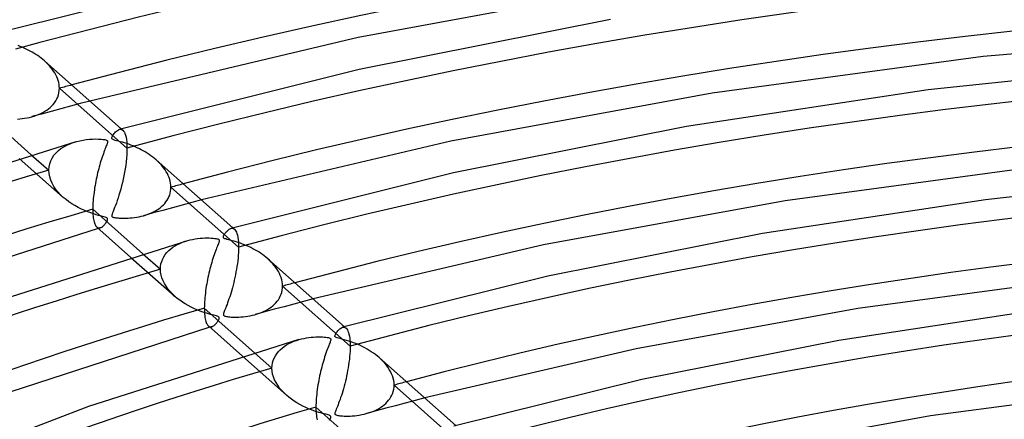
# Model space of a CAD drawing. Header units: millimetres. Extents: x -852 to 852, y -906 to 935.
# Tile 42 of 74: x -184 to -74, y 757 to 801. Entities that reach past the tile are written whole.
import ezdxf

# ---------------------------------------------------------------- set-up
doc = ezdxf.new("R2010")
doc.units = ezdxf.units.MM
doc.layers.add('HIDDEN', color=7, linetype='Continuous')
doc.layers.add('THICK', color=7, linetype='Continuous')

msp = doc.modelspace()

# ---------------------------------------------------------------- linework, layer by layer
at = {"layer": 'HIDDEN'}
for p, q in [((-181.12, 796.56), (-181.31, 796.73)), ((-180.94, 796.38), (-181.12, 796.56)), ((-180.76, 796.19), (-180.94, 796.38)), ((-180.6, 796), (-180.76, 796.19)), ((-180.45, 795.8), (-180.6, 796)), ((-180.31, 795.6), (-180.45, 795.8)), ((-180.18, 795.4), (-180.31, 795.6)), ((-180.06, 795.19), (-180.18, 795.4)), ((-179.96, 794.97), (-180.06, 795.19)), ((-179.87, 794.76), (-179.96, 794.97)), ((-179.79, 794.54), (-179.87, 794.76)), ((-179.73, 794.32), (-179.79, 794.54)), ((-179.69, 794.11), (-179.73, 794.32)), ((-179.71, 793.17), (-179.67, 793.42)), ((-179.67, 793.89), (-179.69, 794.11)), ((-179.66, 793.67), (-179.67, 793.89)), ((-179.67, 793.42), (-179.66, 793.67)), ((-172.13, 786.99), (-179.66, 793.67)), ((-180.19, 792.07), (-180.06, 792.27)), ((-180.06, 792.27), (-179.94, 792.48)), ((-179.94, 792.48), (-179.84, 792.7)), ((-179.84, 792.7), (-179.76, 792.93)), ((-179.76, 792.93), (-179.71, 793.17)), ((-176.26, 792.25), (-177.34, 791.97)), ((-180.57, 791.09), (-181.65, 790.8)), ((-181.5, 790.98), (-181.28, 791.11)), ((-181.28, 791.11), (-181.07, 791.24)), ((-181.07, 791.24), (-180.88, 791.38)), ((-180.88, 791.38), (-180.69, 791.54)), ((-180.69, 791.54), (-180.51, 791.71)), ((-179.5, 791.39), (-180.57, 791.09)), ((-180.51, 791.71), (-180.35, 791.88)), ((-180.35, 791.88), (-180.19, 792.07)), ((-178.42, 791.68), (-179.5, 791.39)), ((-177.34, 791.97), (-178.42, 791.68)), ((-184.32, 790.24), (-184.07, 790.26)), ((-184.07, 790.26), (-183.81, 790.29)), ((-183.81, 790.29), (-183.53, 790.33)), ((-183.53, 790.33), (-183.26, 790.38)), ((-183.26, 790.38), (-183, 790.43)), ((-183, 790.43), (-182.74, 790.5)), ((-182.74, 790.5), (-182.47, 790.58)), ((-181.65, 790.8), (-182.72, 790.51)), ((-182.47, 790.58), (-182.22, 790.67)), ((-182.22, 790.67), (-181.97, 790.76)), ((-181.97, 790.76), (-181.73, 790.87)), ((-181.73, 790.87), (-181.5, 790.98)), ((-172.98, 789.08), (-172.91, 789.1)), ((-172.91, 789.1), (-172.84, 789.1)), ((-172.84, 789.1), (-172.77, 789.09)), ((-172.77, 789.09), (-172.71, 789.07)), ((-172.76, 789.14), (-172.58, 788.99)), ((-172.71, 789.07), (-172.65, 789.03)), ((-172.65, 789.03), (-172.59, 788.99)), ((-172.59, 788.99), (-172.5, 788.9)), ((-172.5, 788.9), (-172.42, 788.78)), ((-172.42, 788.78), (-172.35, 788.62)), ((-172.35, 788.62), (-172.29, 788.43)), ((-172.29, 788.43), (-172.23, 788.21)), ((-172.23, 788.21), (-172.19, 787.96)), ((-172.19, 787.96), (-172.15, 787.67)), ((-180.03, 786.47), (-179.77, 786.72)), ((-179.77, 786.72), (-179.48, 786.95)), ((-179.48, 786.95), (-179.16, 787.15)), ((-179.16, 787.15), (-178.83, 787.34)), ((-178.83, 787.34), (-178.47, 787.49)), ((-178.47, 787.49), (-178.11, 787.63)), ((-178.11, 787.63), (-177.73, 787.74)), ((-172.15, 787.67), (-172.13, 787.34)), ((-172.13, 787.34), (-172.13, 786.99)), ((-172.13, 786.99), (-172.13, 786.64)), ((-184.13, 785.86), (-179.22, 781.51)), ((-182.79, 786.26), (-180.84, 784.53)), ((-180.74, 785.25), (-180.63, 785.58)), ((-180.63, 785.58), (-180.47, 785.9)), ((-180.47, 785.9), (-180.27, 786.2)), ((-180.27, 786.2), (-180.03, 786.47)), ((-172.18, 785.89), (-172.22, 785.49)), ((-172.15, 786.27), (-172.18, 785.89)), ((-172.13, 786.64), (-172.15, 786.27)), ((-168.69, 785.52), (-168.87, 785.69)), ((-180.84, 784.53), (-180.81, 784.9)), ((-180.81, 784.17), (-180.84, 784.53)), ((-180.81, 784.9), (-180.74, 785.25)), ((-172.33, 784.7), (-172.4, 784.31)), ((-172.27, 785.1), (-172.33, 784.7)), ((-172.22, 785.49), (-172.27, 785.1)), ((-168.51, 785.34), (-168.69, 785.52)), ((-168.33, 785.16), (-168.51, 785.34)), ((-168.17, 784.97), (-168.33, 785.16)), ((-168.02, 784.78), (-168.17, 784.97)), ((-167.88, 784.58), (-168.02, 784.78)), ((-167.75, 784.37), (-167.88, 784.58)), ((-180.74, 783.8), (-180.81, 784.17)), ((-180.63, 783.43), (-180.74, 783.8)), ((-180.47, 783.08), (-180.63, 783.43)), ((-172.55, 783.53), (-172.64, 783.16)), ((-172.47, 783.92), (-172.55, 783.53)), ((-172.4, 784.31), (-172.47, 783.92)), ((-167.63, 784.16), (-167.75, 784.37)), ((-167.53, 783.95), (-167.63, 784.16)), ((-167.44, 783.73), (-167.53, 783.95)), ((-167.36, 783.52), (-167.44, 783.73)), ((-167.3, 783.3), (-167.36, 783.52)), ((-180.28, 782.73), (-180.47, 783.08)), ((-180.05, 782.4), (-180.28, 782.73)), ((-179.8, 782.09), (-180.05, 782.4)), ((-172.82, 782.44), (-172.92, 782.09)), ((-172.73, 782.79), (-172.82, 782.44)), ((-172.64, 783.16), (-172.73, 782.79)), ((-167.26, 783.08), (-167.3, 783.3)), ((-167.24, 782.86), (-167.26, 783.08)), ((-167.26, 782.19), (-167.24, 782.42)), ((-167.23, 782.64), (-167.24, 782.86)), ((-167.24, 782.42), (-167.23, 782.64)), ((-159.69, 775.96), (-167.23, 782.64)), ((-179.52, 781.79), (-179.8, 782.09)), ((-179.22, 781.5), (-179.52, 781.79)), ((-178.92, 781.26), (-179.22, 781.5)), ((-178.61, 781.02), (-178.92, 781.26)), ((-173.11, 781.45), (-173.21, 781.16)), ((-173.02, 781.76), (-173.11, 781.45)), ((-172.92, 782.09), (-173.02, 781.76)), ((-167.79, 781.01), (-167.66, 781.19)), ((-167.66, 781.19), (-167.55, 781.37)), ((-167.55, 781.37), (-167.45, 781.57)), ((-167.45, 781.57), (-167.37, 781.77)), ((-167.37, 781.77), (-167.31, 781.98)), ((-167.31, 781.98), (-167.26, 782.19)), ((-163.83, 781.22), (-164.91, 780.93)), ((-178.28, 780.8), (-178.61, 781.02)), ((-177.94, 780.59), (-178.28, 780.8)), ((-177.57, 780.39), (-177.94, 780.59)), ((-177.2, 780.2), (-177.57, 780.39)), ((-176.83, 780.03), (-177.2, 780.2)), ((-173.59, 780.15), (-173.67, 779.95)), ((-173.5, 780.37), (-173.59, 780.15)), ((-173.41, 780.62), (-173.5, 780.37)), ((-173.31, 780.88), (-173.41, 780.62)), ((-173.21, 781.16), (-173.31, 780.88)), ((-168.96, 780.01), (-168.77, 780.13)), ((-168.77, 780.13), (-168.58, 780.25)), ((-168.58, 780.25), (-168.4, 780.38)), ((-168.4, 780.38), (-168.23, 780.53)), ((-168.23, 780.53), (-168.07, 780.68)), ((-167.07, 780.35), (-168.14, 780.06)), ((-168.07, 780.68), (-167.92, 780.84)), ((-167.92, 780.84), (-167.79, 781.01)), ((-165.99, 780.64), (-167.07, 780.35)), ((-164.91, 780.93), (-165.99, 780.64)), ((-176.48, 779.89), (-176.83, 780.03)), ((-176.14, 779.77), (-176.48, 779.89)), ((-175.83, 779.66), (-176.14, 779.77)), ((-175.55, 779.58), (-175.83, 779.66)), ((-175.3, 779.5), (-175.55, 779.58)), ((-175.07, 779.44), (-175.3, 779.5)), ((-174.87, 779.39), (-175.07, 779.44)), ((-174.7, 779.35), (-174.87, 779.39)), ((-174.55, 779.31), (-174.7, 779.35)), ((-174.45, 779.27), (-174.55, 779.31)), ((-174.38, 779.24), (-174.45, 779.27)), ((-174.32, 779.2), (-174.38, 779.24)), ((-174.33, 778.91), (-174.3, 778.99)), ((-174.29, 779.16), (-174.32, 779.2)), ((-174.3, 778.99), (-174.28, 779.06)), ((-174.28, 779.12), (-174.29, 779.16)), ((-174.28, 779.06), (-174.28, 779.12)), ((-173.81, 779.54), (-173.82, 779.47)), ((-173.82, 779.47), (-173.82, 779.42)), ((-173.82, 779.42), (-173.8, 779.39)), ((-173.79, 779.64), (-173.81, 779.54)), ((-173.8, 779.39), (-173.77, 779.35)), ((-173.74, 779.78), (-173.79, 779.64)), ((-173.77, 779.35), (-173.72, 779.32)), ((-173.67, 779.95), (-173.74, 779.78)), ((-173.72, 779.32), (-173.66, 779.3)), ((-173.66, 779.3), (-173.58, 779.28)), ((-173.58, 779.28), (-173.48, 779.26)), ((-173.48, 779.26), (-173.37, 779.24)), ((-173.37, 779.24), (-173.25, 779.23)), ((-173.25, 779.23), (-173.12, 779.21)), ((-173.12, 779.21), (-172.98, 779.2)), ((-172.98, 779.2), (-172.82, 779.2)), ((-172.82, 779.2), (-172.64, 779.19)), ((-172.64, 779.19), (-172.44, 779.19)), ((-172.44, 779.19), (-172.23, 779.19)), ((-172.23, 779.19), (-172.01, 779.2)), ((-172.01, 779.2), (-171.78, 779.22)), ((-171.78, 779.22), (-171.54, 779.24)), ((-171.54, 779.24), (-171.29, 779.27)), ((-171.29, 779.27), (-171.03, 779.31)), ((-171.03, 779.31), (-170.78, 779.35)), ((-170.78, 779.35), (-170.54, 779.41)), ((-170.54, 779.41), (-170.3, 779.47)), ((-170.3, 779.47), (-170.06, 779.54)), ((-169.21, 779.77), (-170.29, 779.47)), ((-170.06, 779.54), (-169.82, 779.62)), ((-169.82, 779.62), (-169.6, 779.71)), ((-169.6, 779.71), (-169.38, 779.8)), ((-169.38, 779.8), (-169.16, 779.9)), ((-168.14, 780.06), (-169.21, 779.77)), ((-169.16, 779.9), (-168.96, 780.01)), ((-175.49, 778.2), (-175.43, 778.15)), ((-175.43, 778.15), (-175.37, 778.12)), ((-175.37, 778.12), (-175.31, 778.1)), ((-175.29, 778.06), (-175.33, 778.05)), ((-175.31, 778.1), (-175.24, 778.1)), ((-175.26, 778.07), (-175.29, 778.06)), ((-175.22, 778.08), (-175.26, 778.07)), ((-175.24, 778.1), (-175.18, 778.1)), ((-175.18, 778.09), (-175.22, 778.08)), ((-175.18, 778.1), (-175.11, 778.11)), ((-175.15, 778.1), (-175.18, 778.09)), ((-175.11, 778.11), (-175.15, 778.1)), ((-175.11, 778.11), (-175.05, 778.14)), ((-175.05, 778.14), (-174.99, 778.16)), ((-174.99, 778.16), (-174.93, 778.2)), ((-174.93, 778.2), (-174.87, 778.24)), ((-174.87, 778.24), (-174.8, 778.29)), ((-174.8, 778.29), (-174.74, 778.35)), ((-174.74, 778.35), (-174.68, 778.42)), ((-174.68, 778.42), (-174.62, 778.49)), ((-174.62, 778.49), (-174.55, 778.56)), ((-174.55, 778.56), (-174.49, 778.64)), ((-174.49, 778.64), (-174.43, 778.73)), ((-174.43, 778.73), (-174.38, 778.82)), ((-174.38, 778.82), (-174.33, 778.91)), ((-160.56, 778.05), (-160.49, 778.06)), ((-160.49, 778.06), (-160.41, 778.07)), ((-160.41, 778.07), (-160.34, 778.06)), ((-160.34, 778.06), (-160.28, 778.04)), ((-160.33, 778.11), (-160.15, 777.96)), ((-160.28, 778.04), (-160.21, 778)), ((-160.21, 778), (-160.15, 777.96)), ((-160.15, 777.96), (-160.07, 777.87)), ((-160.07, 777.87), (-160, 777.76)), ((-160, 777.76), (-159.93, 777.63)), ((-159.93, 777.63), (-159.87, 777.47)), ((-159.87, 777.47), (-159.82, 777.28)), ((-159.82, 777.28), (-159.78, 777.06)), ((-159.78, 777.06), (-159.74, 776.82)), ((-159.74, 776.82), (-159.71, 776.56)), ((-167.47, 775.57), (-167.25, 775.76)), ((-167.25, 775.76), (-167.01, 775.94)), ((-167.01, 775.94), (-166.76, 776.1)), ((-166.76, 776.1), (-166.5, 776.25)), ((-166.5, 776.25), (-166.23, 776.38)), ((-166.23, 776.38), (-165.94, 776.5)), ((-165.94, 776.5), (-165.65, 776.61)), ((-165.65, 776.61), (-165.36, 776.7)), ((-159.71, 776.56), (-159.7, 776.27)), ((-159.7, 776.27), (-159.69, 775.96)), ((-159.69, 775.96), (-159.7, 775.67)), ((-171.69, 774.82), (-166.79, 770.48)), ((-170.35, 775.23), (-168.41, 773.5)), ((-168.26, 774.37), (-168.15, 774.64)), ((-168.15, 774.64), (-168.02, 774.89)), ((-168.02, 774.89), (-167.86, 775.13)), ((-167.86, 775.13), (-167.67, 775.36)), ((-167.67, 775.36), (-167.47, 775.57)), ((-159.75, 774.76), (-159.79, 774.45)), ((-159.73, 775.07), (-159.75, 774.76)), ((-159.71, 775.38), (-159.73, 775.07)), ((-159.7, 775.67), (-159.71, 775.38)), ((-156.25, 774.49), (-156.45, 774.67)), ((-168.41, 773.5), (-168.39, 773.8)), ((-168.39, 773.18), (-168.41, 773.5)), ((-168.39, 773.8), (-168.34, 774.09)), ((-168.34, 774.09), (-168.26, 774.37)), ((-159.92, 773.5), (-159.98, 773.19)), ((-159.87, 773.82), (-159.92, 773.5)), ((-159.83, 774.13), (-159.87, 773.82)), ((-159.79, 774.45), (-159.83, 774.13)), ((-156.06, 774.3), (-156.25, 774.49)), ((-155.88, 774.1), (-156.06, 774.3)), ((-155.71, 773.9), (-155.88, 774.1)), ((-155.55, 773.69), (-155.71, 773.9)), ((-155.4, 773.47), (-155.55, 773.69)), ((-168.33, 772.85), (-168.39, 773.18)), ((-168.24, 772.53), (-168.33, 772.85)), ((-168.11, 772.21), (-168.24, 772.53)), ((-160.1, 772.58), (-160.17, 772.29)), ((-160.04, 772.89), (-160.1, 772.58)), ((-159.98, 773.19), (-160.04, 772.89)), ((-155.26, 773.25), (-155.4, 773.47)), ((-155.14, 773.03), (-155.26, 773.25)), ((-155.04, 772.8), (-155.14, 773.03)), ((-154.95, 772.56), (-155.04, 772.8)), ((-154.88, 772.32), (-154.95, 772.56)), ((-167.96, 771.9), (-168.11, 772.21)), ((-167.77, 771.59), (-167.96, 771.9)), ((-167.56, 771.3), (-167.77, 771.59)), ((-160.38, 771.43), (-160.45, 771.16)), ((-160.31, 771.71), (-160.38, 771.43)), ((-160.23, 772), (-160.31, 771.71)), ((-160.17, 772.29), (-160.23, 772)), ((-154.83, 772.08), (-154.88, 772.32)), ((-154.8, 771.85), (-154.83, 772.08)), ((-154.83, 771.15), (-154.8, 771.38)), ((-154.79, 771.61), (-154.8, 771.85)), ((-154.8, 771.38), (-154.79, 771.61)), ((-147.26, 764.92), (-154.79, 771.61)), ((-167.33, 771.01), (-167.56, 771.3)), ((-167.07, 770.74), (-167.33, 771.01)), ((-166.79, 770.47), (-167.07, 770.74)), ((-166.52, 770.25), (-166.79, 770.47)), ((-166.24, 770.03), (-166.52, 770.25)), ((-160.68, 770.41), (-160.76, 770.19)), ((-160.61, 770.65), (-160.68, 770.41)), ((-160.53, 770.9), (-160.61, 770.65)), ((-160.45, 771.16), (-160.53, 770.9)), ((-155.26, 770.1), (-155.14, 770.3)), ((-155.14, 770.3), (-155.04, 770.5)), ((-155.04, 770.5), (-154.95, 770.71)), ((-154.95, 770.71), (-154.88, 770.92)), ((-154.88, 770.92), (-154.83, 771.15)), ((-165.94, 769.83), (-166.24, 770.03)), ((-165.63, 769.63), (-165.94, 769.83)), ((-165.3, 769.44), (-165.63, 769.63)), ((-164.98, 769.27), (-165.3, 769.44)), ((-164.67, 769.12), (-164.98, 769.27)), ((-164.36, 768.98), (-164.67, 769.12)), ((-161.12, 769.2), (-161.19, 769.04)), ((-161.06, 769.38), (-161.12, 769.2)), ((-160.98, 769.56), (-161.06, 769.38)), ((-160.91, 769.76), (-160.98, 769.56)), ((-160.84, 769.97), (-160.91, 769.76)), ((-160.76, 770.19), (-160.84, 769.97)), ((-156.46, 769.02), (-156.26, 769.14)), ((-156.26, 769.14), (-156.06, 769.28)), ((-156.06, 769.28), (-155.88, 769.42)), ((-155.88, 769.42), (-155.71, 769.58)), ((-155.71, 769.58), (-155.55, 769.74)), ((-154.63, 769.32), (-155.71, 769.03)), ((-155.55, 769.74), (-155.4, 769.92)), ((-155.4, 769.92), (-155.26, 770.1)), ((-153.55, 769.61), (-154.63, 769.32)), ((-152.47, 769.89), (-153.55, 769.61)), ((-151.39, 770.18), (-152.47, 769.89)), ((-164.06, 768.86), (-164.36, 768.98)), ((-163.78, 768.76), (-164.06, 768.86)), ((-163.51, 768.67), (-163.78, 768.76)), ((-163.26, 768.59), (-163.51, 768.67)), ((-163.03, 768.52), (-163.26, 768.59)), ((-162.82, 768.46), (-163.03, 768.52)), ((-162.63, 768.41), (-162.82, 768.46)), ((-162.46, 768.37), (-162.63, 768.41)), ((-162.31, 768.33), (-162.46, 768.37)), ((-162.17, 768.29), (-162.31, 768.33)), ((-162.06, 768.26), (-162.17, 768.29)), ((-161.98, 768.23), (-162.06, 768.26)), ((-161.92, 768.2), (-161.98, 768.23)), ((-161.88, 768.16), (-161.92, 768.2)), ((-161.86, 768.13), (-161.88, 768.16)), ((-161.87, 767.96), (-161.85, 768.03)), ((-161.85, 768.08), (-161.86, 768.13)), ((-161.85, 768.03), (-161.85, 768.08)), ((-161.37, 768.57), (-161.39, 768.49)), ((-161.39, 768.49), (-161.39, 768.43)), ((-161.39, 768.43), (-161.38, 768.38)), ((-161.38, 768.38), (-161.35, 768.33)), ((-161.34, 768.66), (-161.37, 768.57)), ((-161.35, 768.33), (-161.31, 768.3)), ((-161.3, 768.77), (-161.34, 768.66)), ((-161.31, 768.3), (-161.24, 768.27)), ((-161.25, 768.9), (-161.3, 768.77)), ((-161.19, 769.04), (-161.25, 768.9)), ((-161.24, 768.27), (-161.16, 768.25)), ((-161.16, 768.25), (-161.05, 768.23)), ((-161.05, 768.23), (-160.93, 768.21)), ((-160.93, 768.21), (-160.81, 768.19)), ((-160.81, 768.19), (-160.67, 768.18)), ((-160.67, 768.18), (-160.51, 768.17)), ((-160.51, 768.17), (-160.33, 768.16)), ((-160.33, 768.16), (-160.13, 768.16)), ((-160.13, 768.16), (-159.91, 768.16)), ((-159.91, 768.16), (-159.68, 768.16)), ((-159.68, 768.16), (-159.44, 768.18)), ((-159.44, 768.18), (-159.19, 768.2)), ((-159.19, 768.2), (-158.92, 768.23)), ((-158.92, 768.23), (-158.66, 768.27)), ((-158.66, 768.27), (-158.39, 768.31)), ((-158.39, 768.31), (-158.14, 768.37)), ((-158.14, 768.37), (-157.89, 768.43)), ((-157.89, 768.43), (-157.63, 768.51)), ((-156.78, 768.74), (-157.85, 768.44)), ((-157.63, 768.51), (-157.37, 768.59)), ((-157.37, 768.59), (-157.13, 768.69)), ((-157.13, 768.69), (-156.9, 768.79)), ((-156.9, 768.79), (-156.67, 768.9)), ((-155.71, 769.03), (-156.78, 768.74)), ((-156.67, 768.9), (-156.46, 769.02)), ((-163.06, 767.16), (-163, 767.12)), ((-163, 767.12), (-162.93, 767.09)), ((-162.93, 767.09), (-162.87, 767.07)), ((-162.86, 767.03), (-162.89, 767.02)), ((-162.87, 767.07), (-162.81, 767.06)), ((-162.82, 767.04), (-162.86, 767.03)), ((-162.79, 767.05), (-162.82, 767.04)), ((-162.81, 767.06), (-162.74, 767.07)), ((-162.75, 767.06), (-162.79, 767.05)), ((-162.72, 767.07), (-162.75, 767.06)), ((-162.74, 767.07), (-162.67, 767.08)), ((-162.68, 767.08), (-162.72, 767.07)), ((-162.67, 767.08), (-162.61, 767.11)), ((-162.61, 767.11), (-162.55, 767.14)), ((-162.55, 767.14), (-162.49, 767.17)), ((-162.49, 767.17), (-162.43, 767.22)), ((-162.43, 767.22), (-162.36, 767.27)), ((-162.36, 767.27), (-162.3, 767.33)), ((-162.3, 767.33), (-162.24, 767.39)), ((-162.24, 767.39), (-162.17, 767.47)), ((-162.17, 767.47), (-162.11, 767.54)), ((-162.11, 767.54), (-162.05, 767.62)), ((-162.05, 767.62), (-161.99, 767.71)), ((-161.99, 767.71), (-161.94, 767.8)), ((-161.94, 767.8), (-161.9, 767.89)), ((-161.9, 767.89), (-161.87, 767.96)), ((-148.12, 767.02), (-148.05, 767.03)), ((-148.05, 767.03), (-147.98, 767.03)), ((-147.98, 767.03), (-147.91, 767.02)), ((-147.91, 767.02), (-147.84, 767)), ((-147.89, 767.08), (-147.72, 766.92)), ((-147.84, 767), (-147.78, 766.97)), ((-147.78, 766.97), (-147.72, 766.92)), ((-147.72, 766.92), (-147.64, 766.84)), ((-147.64, 766.84), (-147.57, 766.73)), ((-147.57, 766.73), (-147.5, 766.6)), ((-147.5, 766.6), (-147.44, 766.44)), ((-147.44, 766.44), (-147.39, 766.25)), ((-147.39, 766.25), (-147.34, 766.04)), ((-147.34, 766.04), (-147.31, 765.8)), ((-154.84, 764.71), (-154.6, 764.89)), ((-154.6, 764.89), (-154.35, 765.06)), ((-154.35, 765.06), (-154.09, 765.2)), ((-154.09, 765.2), (-153.82, 765.34)), ((-153.82, 765.34), (-153.53, 765.46)), ((-153.53, 765.46), (-153.24, 765.56)), ((-153.24, 765.56), (-152.95, 765.66)), ((-147.31, 765.8), (-147.28, 765.53)), ((-147.28, 765.53), (-147.26, 765.24)), ((-147.26, 765.24), (-147.26, 764.92)), ((-147.26, 764.92), (-147.26, 764.64)), ((-159.25, 763.79), (-154.36, 759.44)), ((-157.91, 764.19), (-155.97, 762.47)), ((-155.73, 763.59), (-155.59, 763.85)), ((-155.59, 763.85), (-155.43, 764.08)), ((-155.43, 764.08), (-155.25, 764.31)), ((-155.25, 764.31), (-155.05, 764.52)), ((-155.05, 764.52), (-154.84, 764.71)), ((-147.32, 763.75), (-147.35, 763.44)), ((-147.29, 764.06), (-147.32, 763.75)), ((-147.27, 764.35), (-147.29, 764.06)), ((-147.26, 764.64), (-147.27, 764.35)), ((-143.8, 763.44), (-144.02, 763.64)), ((-155.97, 762.47), (-155.96, 762.76)), ((-155.96, 762.76), (-155.91, 763.05)), ((-155.91, 763.05), (-155.83, 763.32)), ((-155.83, 763.32), (-155.73, 763.59)), ((-147.43, 762.81), (-147.48, 762.5)), ((-147.39, 763.13), (-147.43, 762.81)), ((-147.35, 763.44), (-147.39, 763.13)), ((-143.6, 763.23), (-143.8, 763.44)), ((-143.4, 763.02), (-143.6, 763.23)), ((-143.22, 762.8), (-143.4, 763.02)), ((-143.05, 762.57), (-143.22, 762.8)), ((-142.9, 762.33), (-143.05, 762.57)), ((-155.95, 762.14), (-155.97, 762.47)), ((-155.9, 761.81), (-155.95, 762.14)), ((-155.8, 761.49), (-155.9, 761.81)), ((-155.68, 761.17), (-155.8, 761.49)), ((-147.66, 761.59), (-147.72, 761.29)), ((-147.6, 761.89), (-147.66, 761.59)), ((-147.54, 762.19), (-147.6, 761.89)), ((-147.48, 762.5), (-147.54, 762.19)), ((-142.76, 762.09), (-142.9, 762.33)), ((-142.64, 761.85), (-142.76, 762.09)), ((-142.54, 761.6), (-142.64, 761.85)), ((-142.46, 761.34), (-142.54, 761.6)), ((-155.52, 760.85), (-155.68, 761.17)), ((-155.33, 760.55), (-155.52, 760.85)), ((-155.12, 760.25), (-155.33, 760.55)), ((-147.94, 760.44), (-148.01, 760.17)), ((-147.86, 760.71), (-147.94, 760.44)), ((-147.79, 761), (-147.86, 760.71)), ((-147.72, 761.29), (-147.79, 761)), ((-142.41, 761.08), (-142.46, 761.34)), ((-142.37, 760.83), (-142.41, 761.08)), ((-142.4, 760.11), (-142.37, 760.34)), ((-142.36, 760.58), (-142.37, 760.83)), ((-142.37, 760.34), (-142.36, 760.58)), ((-134.83, 753.89), (-142.36, 760.58)), ((-154.89, 759.97), (-155.12, 760.25)), ((-154.63, 759.7), (-154.89, 759.97)), ((-154.35, 759.44), (-154.63, 759.7)), ((-154.09, 759.22), (-154.35, 759.44)), ((-148.24, 759.41), (-148.32, 759.18)), ((-148.16, 759.65), (-148.24, 759.41)), ((-148.09, 759.9), (-148.16, 759.65)), ((-148.01, 760.17), (-148.09, 759.9)), ((-142.83, 759.06), (-142.71, 759.26)), ((-142.71, 759.26), (-142.61, 759.46)), ((-142.61, 759.46), (-142.52, 759.67)), ((-142.52, 759.67), (-142.45, 759.88)), ((-142.45, 759.88), (-142.4, 760.11)), ((-153.81, 759), (-154.09, 759.22)), ((-153.51, 758.8), (-153.81, 759)), ((-153.2, 758.6), (-153.51, 758.8)), ((-152.87, 758.41), (-153.2, 758.6)), ((-152.54, 758.23), (-152.87, 758.41)), ((-152.21, 758.08), (-152.54, 758.23)), ((-148.68, 758.2), (-148.75, 758.03)), ((-148.61, 758.37), (-148.68, 758.2)), ((-148.54, 758.56), (-148.61, 758.37)), ((-148.47, 758.76), (-148.54, 758.56)), ((-148.39, 758.96), (-148.47, 758.76)), ((-148.32, 759.18), (-148.39, 758.96)), ((-143.84, 758.1), (-143.64, 758.24)), ((-143.64, 758.24), (-143.46, 758.38)), ((-143.46, 758.38), (-143.28, 758.54)), ((-143.28, 758.54), (-143.12, 758.7)), ((-142.2, 758.28), (-143.27, 757.99)), ((-143.12, 758.7), (-142.97, 758.88)), ((-142.97, 758.88), (-142.83, 759.06)), ((-141.12, 758.57), (-142.2, 758.28)), ((-140.03, 758.86), (-141.12, 758.57)), ((-138.95, 759.14), (-140.03, 758.86)), ((-151.89, 757.94), (-152.21, 758.08)), ((-151.58, 757.81), (-151.89, 757.94)), ((-151.29, 757.71), (-151.58, 757.81)), ((-151.02, 757.61), (-151.29, 757.71)), ((-150.76, 757.53), (-151.02, 757.61)), ((-150.53, 757.47), (-150.76, 757.53)), ((-150.33, 757.41), (-150.53, 757.47)), ((-150.15, 757.36), (-150.33, 757.41)), ((-149.98, 757.32), (-150.15, 757.36)), ((-149.83, 757.28), (-149.98, 757.32)), ((-149.7, 757.25), (-149.83, 757.28)), ((-149.6, 757.21), (-149.7, 757.25)), ((-149.52, 757.18), (-149.6, 757.21)), ((-149.47, 757.15), (-149.52, 757.18)), ((-149.43, 757.11), (-149.47, 757.15)), ((-149.42, 757.07), (-149.43, 757.11)), ((-149.41, 757.02), (-149.42, 757.07)), ((-148.95, 757.47), (-148.96, 757.4)), ((-148.96, 757.4), (-148.95, 757.35)), ((-148.93, 757.55), (-148.95, 757.47)), ((-148.95, 757.35), (-148.92, 757.31)), ((-148.9, 757.64), (-148.93, 757.55)), ((-148.92, 757.31), (-148.88, 757.28)), ((-148.86, 757.76), (-148.9, 757.64)), ((-148.88, 757.28), (-148.83, 757.25)), ((-148.81, 757.89), (-148.86, 757.76)), ((-148.83, 757.25), (-148.75, 757.22)), ((-148.75, 758.03), (-148.81, 757.89)), ((-148.75, 757.22), (-148.64, 757.2)), ((-148.64, 757.2), (-148.52, 757.18)), ((-148.52, 757.18), (-148.4, 757.16)), ((-148.4, 757.16), (-148.26, 757.15)), ((-148.26, 757.15), (-148.1, 757.14)), ((-148.1, 757.14), (-147.92, 757.13)), ((-147.92, 757.13), (-147.72, 757.13)), ((-147.72, 757.13), (-147.51, 757.13)), ((-147.51, 757.13), (-147.27, 757.13)), ((-147.27, 757.13), (-147.03, 757.14)), ((-147.03, 757.14), (-146.77, 757.16)), ((-146.77, 757.16), (-146.51, 757.19)), ((-146.51, 757.19), (-146.24, 757.23)), ((-146.24, 757.23), (-145.97, 757.28)), ((-145.97, 757.28), (-145.71, 757.34)), ((-145.71, 757.34), (-145.46, 757.4)), ((-145.46, 757.4), (-145.2, 757.47)), ((-144.35, 757.7), (-145.42, 757.41)), ((-145.2, 757.47), (-144.95, 757.56)), ((-144.95, 757.56), (-144.71, 757.65)), ((-144.71, 757.65), (-144.47, 757.75)), ((-144.47, 757.75), (-144.25, 757.86)), ((-143.27, 757.99), (-144.35, 757.7)), ((-144.25, 757.86), (-144.04, 757.98)), ((-144.04, 757.98), (-143.84, 758.1)), ((-149.56, 756.68), (-149.51, 756.78)), ((-149.51, 756.78), (-149.46, 756.87)), ((-149.46, 756.87), (-149.43, 756.95)), ((-149.43, 756.95), (-149.41, 757.02))]:
    msp.add_line(p, q, dxfattribs=at)
for centre, major_axis, start_param, end_param in [((0, 629.17), (-556.5, 0), -3.141592, -0.523599), ((0, 629.17), (-506.5, 0), -3.141592, -0.523599), ((0, 629.16), (384.87, 0), 1.060189, 2.070931), ((0, 629.16), (359.54, 0), 1.061105, 2.070016), ((0, 629.16), (334.21, 0), 1.062159, 2.068962), ((0, 629.16), (-374.88, 0), -1.075177, -1.071007), ((0, 629.16), (308.89, 0), 1.063385, 2.067735), ((0, 629.16), (359.54, 0), 2.09783, 2.617994), ((0, 629.16), (-349.56, 0), -1.076446, -1.071974), ((0, 629.16), (283.56, 0), 1.064831, 2.06629), ((0, 629.16), (334.21, 0), 2.098884, 2.617994), ((0, 629.16), (-324.24, 0), -1.077913, -1.073091), ((0, 629.16), (258.24, 0), 1.066561, 2.06456), ((0, 629.16), (308.89, 0), 2.100111, 2.617994), ((0, 629.16), (-298.91, 0), -1.079628, -1.074398)]:
    msp.add_ellipse(centre, major_axis=major_axis, ratio=0.5, start_param=start_param, end_param=end_param, dxfattribs=at)
at = {"layer": 'THICK'}
for p, q in [((-156.77, 807.28), (-185.42, 800.11)), ((-115.01, 805.13), (-146.38, 799.33)), ((-118.26, 801.35), (-146.26, 795.76)), ((-45.73, 799.95), (-76.72, 797.21)), ((-146.38, 799.33), (-176.26, 792.25)), ((-184.04, 798.34), (-184.27, 798.43)), ((-183.81, 798.25), (-184.04, 798.34)), ((-183.58, 798.15), (-183.81, 798.25)), ((-183.36, 798.05), (-183.58, 798.15)), ((-183.14, 797.94), (-183.36, 798.05)), ((-182.92, 797.83), (-183.14, 797.94)), ((-182.7, 797.71), (-182.92, 797.83)), ((-182.49, 797.59), (-182.7, 797.71)), ((-182.28, 797.46), (-182.49, 797.59)), ((-182.07, 797.32), (-182.28, 797.46)), ((-181.87, 797.18), (-182.07, 797.32)), ((-181.68, 797.04), (-181.87, 797.18)), ((-181.49, 796.89), (-181.68, 797.04)), ((-181.31, 796.73), (-181.49, 796.89)), ((-181.29, 796.71), (-172.76, 789.14)), ((-76.72, 797.21), (-106.91, 793.13)), ((-146.26, 795.76), (-172.98, 789.08)), ((-55.22, 796.45), (-82.85, 793.5)), ((-82.85, 793.5), (-109.78, 789.42)), ((-106.91, 793.13), (-136.05, 787.76)), ((-188.37, 791.22), (-182.79, 786.26)), ((-173.39, 788.81), (-173.3, 788.9)), ((-173.3, 788.9), (-173.19, 788.98)), ((-173.19, 788.98), (-173.09, 789.04)), ((-173.09, 789.04), (-172.98, 789.08)), ((-109.78, 789.42), (-135.75, 784.24)), ((-177.73, 787.74), (-177.37, 787.83)), ((-177.37, 787.83), (-177.02, 787.9)), ((-177.02, 787.9), (-176.66, 787.95)), ((-176.66, 787.95), (-176.31, 787.99)), ((-176.31, 787.99), (-175.96, 788.01)), ((-175.96, 788.01), (-175.62, 788.02)), ((-175.62, 788.02), (-175.3, 788.01)), ((-175.3, 788.01), (-175.02, 787.99)), ((-175.02, 787.99), (-174.79, 787.97)), ((-174.79, 787.97), (-174.61, 787.95)), ((-174.61, 787.95), (-174.5, 787.92)), ((-174.5, 787.92), (-174.42, 787.9)), ((-174.42, 787.9), (-174.36, 787.87)), ((-174.36, 787.87), (-174.32, 787.84)), ((-174.32, 787.84), (-174.29, 787.81)), ((-174.29, 787.81), (-174.28, 787.77)), ((-174.28, 787.77), (-174.28, 787.72)), ((-173.82, 788.11), (-173.81, 788.17)), ((-173.82, 788.06), (-173.82, 788.11)), ((-173.79, 788.02), (-173.82, 788.06)), ((-173.81, 788.17), (-173.79, 788.25)), ((-173.79, 788.25), (-173.75, 788.33)), ((-173.75, 787.98), (-173.79, 788.02)), ((-173.75, 788.33), (-173.69, 788.43)), ((-173.68, 787.95), (-173.75, 787.98)), ((-173.69, 788.43), (-173.63, 788.52)), ((-173.59, 787.91), (-173.68, 787.95)), ((-173.63, 788.52), (-173.56, 788.62)), ((-173.46, 787.87), (-173.59, 787.91)), ((-173.56, 788.62), (-173.48, 788.72)), ((-173.48, 788.72), (-173.39, 788.81)), ((-173.29, 787.83), (-173.46, 787.87)), ((-173.09, 787.78), (-173.29, 787.83)), ((-172.87, 787.72), (-173.09, 787.78)), ((-136.05, 787.76), (-163.83, 781.22)), ((-177.83, 787.72), (-205.55, 778.89)), ((-174.63, 786.73), (-174.7, 786.56)), ((-174.58, 786.88), (-174.63, 786.73)), ((-174.52, 787.02), (-174.58, 786.88)), ((-174.47, 787.14), (-174.52, 787.02)), ((-174.43, 787.26), (-174.47, 787.14)), ((-174.39, 787.36), (-174.43, 787.26)), ((-174.35, 787.45), (-174.39, 787.36)), ((-174.33, 787.52), (-174.35, 787.45)), ((-174.3, 787.59), (-174.33, 787.52)), ((-174.29, 787.66), (-174.3, 787.59)), ((-174.28, 787.72), (-174.29, 787.66)), ((-172.63, 787.65), (-172.87, 787.72)), ((-172.39, 787.58), (-172.63, 787.65)), ((-172.15, 787.51), (-172.39, 787.58)), ((-171.92, 787.43), (-172.15, 787.51)), ((-171.68, 787.34), (-171.92, 787.43)), ((-171.45, 787.25), (-171.68, 787.34)), ((-171.21, 787.15), (-171.45, 787.25)), ((-170.98, 787.04), (-171.21, 787.15)), ((-170.75, 786.93), (-170.98, 787.04)), ((-170.53, 786.82), (-170.75, 786.93)), ((-170.31, 786.7), (-170.53, 786.82)), ((-170.09, 786.57), (-170.31, 786.7)), ((-175.03, 785.57), (-175.1, 785.35)), ((-174.97, 785.78), (-175.03, 785.57)), ((-174.9, 785.99), (-174.97, 785.78)), ((-174.83, 786.19), (-174.9, 785.99)), ((-174.76, 786.38), (-174.83, 786.19)), ((-174.7, 786.56), (-174.76, 786.38)), ((-169.87, 786.44), (-170.09, 786.57)), ((-169.66, 786.3), (-169.87, 786.44)), ((-169.46, 786.16), (-169.66, 786.3)), ((-169.26, 786.01), (-169.46, 786.16)), ((-169.06, 785.86), (-169.26, 786.01)), ((-168.87, 785.69), (-169.06, 785.86)), ((-168.86, 785.68), (-160.33, 778.11)), ((-175.28, 784.69), (-175.34, 784.46)), ((-175.22, 784.91), (-175.28, 784.69)), ((-175.16, 785.13), (-175.22, 784.91)), ((-175.1, 785.35), (-175.16, 785.13)), ((-70.92, 784.89), (-98.8, 781.13)), ((-175.55, 783.54), (-175.6, 783.31)), ((-175.5, 783.78), (-175.55, 783.54)), ((-175.45, 784.01), (-175.5, 783.78)), ((-175.4, 784.24), (-175.45, 784.01)), ((-175.34, 784.46), (-175.4, 784.24)), ((-135.75, 784.24), (-160.55, 778.05)), ((-51, 783.96), (-76.47, 781.25)), ((-175.76, 782.34), (-175.8, 782.09)), ((-175.73, 782.58), (-175.76, 782.34)), ((-175.69, 782.83), (-175.73, 782.58)), ((-175.64, 783.07), (-175.69, 782.83)), ((-175.6, 783.31), (-175.64, 783.07)), ((-175.88, 781.35), (-175.9, 781.11)), ((-175.86, 781.6), (-175.88, 781.35)), ((-175.83, 781.84), (-175.86, 781.6)), ((-175.8, 782.09), (-175.83, 781.84)), ((-76.47, 781.25), (-101.3, 777.49)), ((-175.93, 780.64), (-175.94, 780.41)), ((-175.94, 780.41), (-175.94, 780.19)), ((-175.94, 780.19), (-175.94, 779.98)), ((-175.94, 780.19), (-170.35, 775.23)), ((-175.92, 780.87), (-175.93, 780.64)), ((-175.9, 781.11), (-175.92, 780.87)), ((-98.8, 781.13), (-125.73, 776.2)), ((-175.94, 779.98), (-175.93, 779.77)), ((-175.93, 779.77), (-175.92, 779.58)), ((-175.92, 779.58), (-175.9, 779.4)), ((-175.9, 779.4), (-175.88, 779.23)), ((-175.88, 779.23), (-175.86, 779.07)), ((-175.86, 779.07), (-175.83, 778.93)), ((-175.33, 778.05), (-206.15, 768.09)), ((-175.83, 778.93), (-175.8, 778.79)), ((-175.8, 778.79), (-175.76, 778.67)), ((-175.76, 778.67), (-175.72, 778.56)), ((-175.72, 778.56), (-175.68, 778.47)), ((-175.68, 778.47), (-175.64, 778.38)), ((-175.64, 778.38), (-175.59, 778.31)), ((-175.59, 778.31), (-175.54, 778.25)), ((-175.54, 778.25), (-175.49, 778.2)), ((-175.49, 778.2), (-171.69, 774.82)), ((-160.9, 777.83), (-160.82, 777.9)), ((-160.82, 777.9), (-160.74, 777.96)), ((-160.74, 777.96), (-160.65, 778.01)), ((-160.65, 778.01), (-160.56, 778.05)), ((-165.08, 776.77), (-164.81, 776.83)), ((-164.81, 776.83), (-164.53, 776.88)), ((-164.53, 776.88), (-164.26, 776.92)), ((-164.26, 776.92), (-163.99, 776.95)), ((-163.99, 776.95), (-163.72, 776.97)), ((-163.72, 776.97), (-163.46, 776.98)), ((-163.46, 776.98), (-163.2, 776.98)), ((-163.2, 776.98), (-162.96, 776.98)), ((-162.96, 776.98), (-162.73, 776.97)), ((-162.73, 776.97), (-162.53, 776.96)), ((-162.53, 776.96), (-162.36, 776.94)), ((-162.36, 776.94), (-162.22, 776.92)), ((-162.22, 776.92), (-162.1, 776.9)), ((-162.1, 776.9), (-162, 776.87)), ((-162, 776.87), (-161.93, 776.84)), ((-161.93, 776.84), (-161.89, 776.81)), ((-161.89, 776.81), (-161.86, 776.77)), ((-161.39, 777.09), (-161.38, 777.14)), ((-161.39, 777.04), (-161.39, 777.09)), ((-161.37, 777), (-161.39, 777.04)), ((-161.38, 777.14), (-161.36, 777.21)), ((-161.34, 776.97), (-161.37, 777)), ((-161.36, 777.21), (-161.33, 777.28)), ((-161.29, 776.93), (-161.34, 776.97)), ((-161.33, 777.28), (-161.29, 777.35)), ((-161.29, 777.35), (-161.24, 777.43)), ((-161.22, 776.9), (-161.29, 776.93)), ((-161.24, 777.43), (-161.19, 777.51)), ((-161.12, 776.87), (-161.22, 776.9)), ((-161.19, 777.51), (-161.12, 777.59)), ((-161.12, 777.59), (-161.06, 777.68)), ((-160.99, 776.83), (-161.12, 776.87)), ((-161.06, 777.68), (-160.98, 777.76)), ((-160.83, 776.79), (-160.99, 776.83)), ((-160.98, 777.76), (-160.9, 777.83)), ((-160.63, 776.74), (-160.83, 776.79)), ((-101.3, 777.49), (-125.25, 772.72)), ((-165.39, 776.68), (-190.99, 768.53)), ((-165.36, 776.7), (-165.08, 776.77)), ((-162.2, 775.69), (-162.27, 775.52)), ((-162.14, 775.86), (-162.2, 775.69)), ((-162.08, 776), (-162.14, 775.86)), ((-162.03, 776.14), (-162.08, 776)), ((-161.98, 776.25), (-162.03, 776.14)), ((-161.94, 776.36), (-161.98, 776.25)), ((-161.91, 776.45), (-161.94, 776.36)), ((-161.88, 776.53), (-161.91, 776.45)), ((-161.86, 776.6), (-161.88, 776.53)), ((-161.86, 776.77), (-161.85, 776.72)), ((-161.85, 776.67), (-161.86, 776.6)), ((-161.85, 776.72), (-161.85, 776.67)), ((-160.42, 776.68), (-160.63, 776.74)), ((-160.19, 776.62), (-160.42, 776.68)), ((-159.95, 776.55), (-160.19, 776.62)), ((-159.72, 776.47), (-159.95, 776.55)), ((-159.49, 776.39), (-159.72, 776.47)), ((-159.25, 776.31), (-159.49, 776.39)), ((-159.02, 776.22), (-159.25, 776.31)), ((-158.79, 776.12), (-159.02, 776.22)), ((-158.56, 776.02), (-158.79, 776.12)), ((-158.33, 775.91), (-158.56, 776.02)), ((-158.11, 775.79), (-158.33, 775.91)), ((-157.89, 775.67), (-158.11, 775.79)), ((-125.73, 776.2), (-151.39, 770.18)), ((-162.55, 774.68), (-162.62, 774.46)), ((-162.48, 774.9), (-162.55, 774.68)), ((-162.41, 775.12), (-162.48, 774.9)), ((-162.34, 775.33), (-162.41, 775.12)), ((-162.27, 775.52), (-162.34, 775.33)), ((-157.67, 775.55), (-157.89, 775.67)), ((-157.45, 775.42), (-157.67, 775.55)), ((-157.24, 775.28), (-157.45, 775.42)), ((-157.04, 775.14), (-157.24, 775.28)), ((-156.83, 774.99), (-157.04, 775.14)), ((-156.64, 774.83), (-156.83, 774.99)), ((-156.45, 774.67), (-156.64, 774.83)), ((-156.42, 774.65), (-147.89, 767.08)), ((-162.88, 773.54), (-162.94, 773.3)), ((-162.82, 773.77), (-162.88, 773.54)), ((-162.76, 774.01), (-162.82, 773.77)), ((-162.69, 774.23), (-162.76, 774.01)), ((-162.62, 774.46), (-162.69, 774.23)), ((-163.1, 772.59), (-163.15, 772.34)), ((-163.05, 772.83), (-163.1, 772.59)), ((-163, 773.07), (-163.05, 772.83)), ((-162.94, 773.3), (-163, 773.07)), ((-125.25, 772.72), (-148.12, 767.02)), ((-65.12, 772.56), (-90.69, 769.13)), ((-163.33, 771.34), (-163.36, 771.09)), ((-163.29, 771.6), (-163.33, 771.34)), ((-163.24, 771.85), (-163.29, 771.6)), ((-163.2, 772.1), (-163.24, 771.85)), ((-163.15, 772.34), (-163.2, 772.1)), ((-163.45, 770.33), (-163.47, 770.09)), ((-163.42, 770.58), (-163.45, 770.33)), ((-163.39, 770.84), (-163.42, 770.58)), ((-163.36, 771.09), (-163.39, 770.84)), ((-163.5, 769.38), (-163.51, 769.15)), ((-163.51, 769.15), (-163.5, 768.92)), ((-163.51, 769.15), (-157.91, 764.19)), ((-163.48, 769.85), (-163.5, 769.61)), ((-163.5, 769.61), (-163.5, 769.38)), ((-163.47, 770.09), (-163.48, 769.85)), ((-90.69, 769.13), (-115.39, 764.63)), ((-163.5, 768.92), (-163.49, 768.7)), ((-163.49, 768.7), (-163.48, 768.5)), ((-163.48, 768.5), (-163.46, 768.31)), ((-163.46, 768.31), (-163.44, 768.13)), ((-163.44, 768.13), (-163.41, 767.96)), ((-70.09, 769), (-92.81, 765.56)), ((-162.89, 767.02), (-191.32, 757.82)), ((-163.41, 767.96), (-163.38, 767.81)), ((-163.38, 767.81), (-163.34, 767.68)), ((-163.34, 767.68), (-163.3, 767.56)), ((-163.3, 767.56), (-163.26, 767.45)), ((-163.26, 767.45), (-163.21, 767.36)), ((-163.21, 767.36), (-163.16, 767.28)), ((-163.16, 767.28), (-163.11, 767.22)), ((-163.11, 767.22), (-163.06, 767.16)), ((-163.06, 767.17), (-159.25, 763.79)), ((-148.4, 766.86), (-148.31, 766.93)), ((-148.31, 766.93), (-148.22, 766.98)), ((-148.22, 766.98), (-148.12, 767.02)), ((-152.4, 765.79), (-152.13, 765.84)), ((-152.13, 765.84), (-151.86, 765.88)), ((-151.86, 765.88), (-151.59, 765.91)), ((-151.59, 765.91), (-151.33, 765.93)), ((-151.33, 765.93), (-151.07, 765.95)), ((-151.07, 765.95), (-150.81, 765.95)), ((-150.81, 765.95), (-150.57, 765.95)), ((-150.57, 765.95), (-150.34, 765.94)), ((-150.34, 765.94), (-150.14, 765.93)), ((-150.14, 765.93), (-149.97, 765.91)), ((-149.97, 765.91), (-149.81, 765.89)), ((-149.81, 765.89), (-149.69, 765.87)), ((-149.69, 765.87), (-149.59, 765.85)), ((-149.59, 765.85), (-149.52, 765.82)), ((-149.52, 765.82), (-149.47, 765.79)), ((-148.96, 766.03), (-148.95, 766.08)), ((-148.95, 765.98), (-148.96, 766.03)), ((-148.95, 766.08), (-148.94, 766.15)), ((-148.92, 765.94), (-148.95, 765.98)), ((-148.94, 766.15), (-148.91, 766.22)), ((-148.87, 765.91), (-148.92, 765.94)), ((-148.91, 766.22), (-148.87, 766.29)), ((-148.87, 766.29), (-148.83, 766.37)), ((-148.8, 765.88), (-148.87, 765.91)), ((-148.83, 766.37), (-148.77, 766.45)), ((-148.7, 765.84), (-148.8, 765.88)), ((-148.77, 766.45), (-148.71, 766.53)), ((-148.71, 766.53), (-148.64, 766.62)), ((-148.56, 765.8), (-148.7, 765.84)), ((-148.64, 766.62), (-148.57, 766.71)), ((-148.57, 766.71), (-148.49, 766.79)), ((-148.49, 766.79), (-148.4, 766.86)), ((-152.96, 765.65), (-176.43, 758.18)), ((-152.95, 765.66), (-152.68, 765.73)), ((-152.68, 765.73), (-152.4, 765.79)), ((-149.69, 764.87), (-149.75, 764.71)), ((-149.63, 765.01), (-149.69, 764.87)), ((-149.58, 765.14), (-149.63, 765.01)), ((-149.54, 765.25), (-149.58, 765.14)), ((-149.5, 765.35), (-149.54, 765.25)), ((-149.47, 765.44), (-149.5, 765.35)), ((-149.47, 765.79), (-149.43, 765.75)), ((-149.44, 765.52), (-149.47, 765.44)), ((-149.42, 765.59), (-149.44, 765.52)), ((-149.43, 765.75), (-149.42, 765.71)), ((-149.42, 765.71), (-149.41, 765.65)), ((-149.41, 765.65), (-149.42, 765.59)), ((-148.38, 765.76), (-148.56, 765.8)), ((-148.17, 765.7), (-148.38, 765.76)), ((-147.92, 765.63), (-148.17, 765.7)), ((-147.66, 765.56), (-147.92, 765.63)), ((-147.4, 765.48), (-147.66, 765.56)), ((-147.14, 765.39), (-147.4, 765.48)), ((-146.88, 765.3), (-147.14, 765.39)), ((-146.62, 765.2), (-146.88, 765.3)), ((-146.37, 765.09), (-146.62, 765.2)), ((-146.11, 764.98), (-146.37, 765.09)), ((-145.86, 764.86), (-146.11, 764.98)), ((-145.61, 764.73), (-145.86, 764.86)), ((-145.37, 764.59), (-145.61, 764.73)), ((-92.81, 765.56), (-114.74, 761.2)), ((-150.1, 763.71), (-150.17, 763.48)), ((-150.03, 763.93), (-150.1, 763.71)), ((-149.96, 764.14), (-150.03, 763.93)), ((-149.89, 764.35), (-149.96, 764.14)), ((-149.82, 764.53), (-149.89, 764.35)), ((-149.75, 764.71), (-149.82, 764.53)), ((-145.13, 764.45), (-145.37, 764.59)), ((-144.9, 764.3), (-145.13, 764.45)), ((-144.67, 764.15), (-144.9, 764.3)), ((-144.44, 763.98), (-144.67, 764.15)), ((-144.23, 763.81), (-144.44, 763.98)), ((-144.02, 763.64), (-144.23, 763.81)), ((-115.39, 764.63), (-138.95, 759.14)), ((-150.43, 762.56), (-150.49, 762.33)), ((-150.37, 762.8), (-150.43, 762.56)), ((-150.31, 763.03), (-150.37, 762.8)), ((-150.24, 763.26), (-150.31, 763.03)), ((-150.17, 763.48), (-150.24, 763.26)), ((-143.99, 763.62), (-135.46, 756.05)), ((-150.66, 761.6), (-150.71, 761.36)), ((-150.61, 761.85), (-150.66, 761.6)), ((-150.55, 762.09), (-150.61, 761.85)), ((-150.49, 762.33), (-150.55, 762.09)), ((-150.89, 760.35), (-150.92, 760.09)), ((-150.85, 760.6), (-150.89, 760.35)), ((-150.8, 760.86), (-150.85, 760.6)), ((-150.76, 761.11), (-150.8, 760.86)), ((-150.71, 761.36), (-150.76, 761.11)), ((-114.74, 761.2), (-135.69, 755.98)), ((-151.01, 759.32), (-151.03, 759.07)), ((-150.99, 759.58), (-151.01, 759.32)), ((-150.96, 759.83), (-150.99, 759.58)), ((-150.92, 760.09), (-150.96, 759.83)), ((-59.32, 760.23), (-82.58, 757.14)), ((-176.43, 758.18), (-195.79, 750.78)), ((-151.06, 758.58), (-151.07, 758.35)), ((-151.07, 758.35), (-151.07, 758.12)), ((-151.05, 758.83), (-151.06, 758.58)), ((-151.03, 759.07), (-151.05, 758.83)), ((-151.07, 758.12), (-151.07, 757.87)), ((-151.07, 758.12), (-145.48, 753.16)), ((-151.07, 757.87), (-151.06, 757.64)), ((-151.06, 757.64), (-151.04, 757.42)), ((-151.04, 757.42), (-151.02, 757.22)), ((-151.02, 757.22), (-151, 757.03)), ((-82.58, 757.14), (-105.06, 753.07)), ((-151, 757.03), (-150.96, 756.86)), ((-150.96, 756.86), (-150.93, 756.71))]:
    msp.add_line(p, q, dxfattribs=at)
for centre, major_axis, start_param, end_param in [((0, 633.5), (556.5, 0), 0, 2.617994), ((0, 633.5), (-501.5, 0), -3.141592, -0.523599), ((0, 629.16), (-374.88, 0), -2.07675, -1.075177), ((0, 629.16), (-349.56, 0), -2.075472, -1.076446), ((0, 629.16), (-324.24, 0), -2.073994, -1.077913), ((0, 629.16), (-298.91, 0), -2.072265, -1.079628), ((0, 629.16), (-349.56, 0), -1.043365, -0.523599), ((0, 629.16), (-273.58, 0), -2.070216, -1.081661), ((0, 629.16), (-324.24, 0), -1.042248, -0.523599), ((0, 629.16), (-248.26, 0), -2.067749, -1.084109), ((0, 629.16), (-298.91, 0), -1.040941, -0.523599)]:
    msp.add_ellipse(centre, major_axis=major_axis, ratio=0.5, start_param=start_param, end_param=end_param, dxfattribs=at)

doc.saveas('drawing.dxf')
